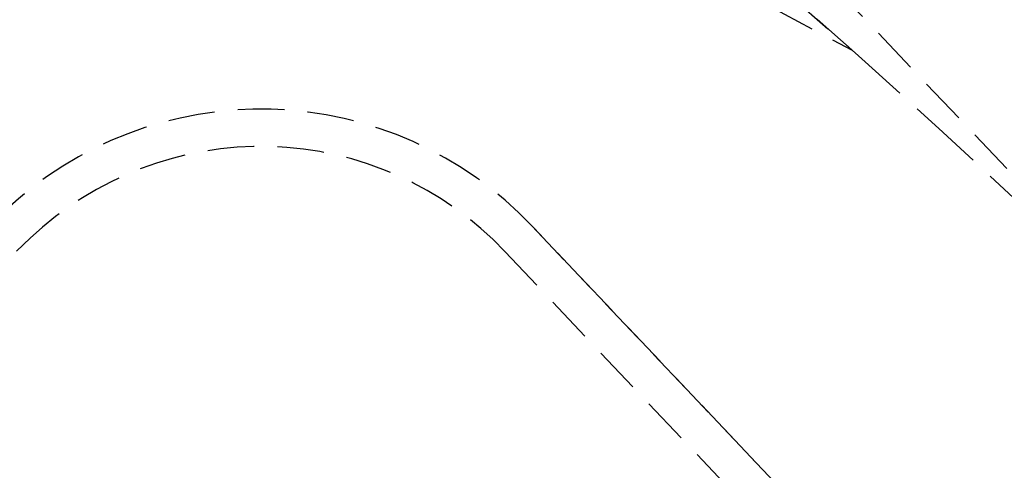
# Model space of a CAD drawing. Header units: metres. Extents: x 104098 to 104607, y 427853 to 428230.
# Tile 133 of 147: x 104280.64 to 104285.92, y 428145.77 to 428148.19. Entities that reach past the tile are written whole.
import ezdxf

# ---------------------------------------------------------------- set-up
doc = ezdxf.new("R2010")
doc.units = ezdxf.units.M
doc.linetypes.add('DASHED2', pattern=[0.375, 0.25, -0.125])

# ---------------------------------------------------------------- blocks, each defined once
blk = doc.blocks.new('school2')
at = {"color": 252, "linetype": 'DASHED2'}
for p, q in [((108013.7598, 456605.8746), (108013.6957, 456635.4068)), ((107990.828, 456618.5761), (108009.678, 456618.5761)), ((107990.828, 456618.5761), (108009.678, 456618.5761)), ((108013.1781, 456617.4605), (108013.5723, 456616.2811)), ((108011.478, 456616.7761), (108011.478, 456597.7761)), ((108011.478, 456616.7761), (108011.478, 456597.7761)), ((108011.678, 456597.5761), (108011.678, 456616.7761)), ((108011.678, 456616.7761), (108011.678, 456597.5761)), ((108011.678, 456616.7761), (108011.678, 456597.5761)), ((108011.678, 456616.7761), (108011.678, 456596.5761)), ((108013.5723, 456616.2811), (108013.5349, 456616.7023)), ((108013.5349, 456616.7023), (108013.5807, 456616.1868)), ((108013.5807, 456616.1868), (108013.6222, 456615.656)), ((108013.6222, 456615.656), (108013.6577, 456615.1103))]:
    blk.add_line(p, q, dxfattribs=at)
for radius in [2, 2, 2, 2, 1.8, 1.8]:
    blk.add_arc((108009.678, 456616.7761), radius, 0, 90, dxfattribs=at)

msp = doc.modelspace()

# ---------------------------------------------------------------- block references
at = {"rotation": 43.40342385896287}
msp.add_blockref('school2', (339564.7791, 22181.4821), dxfattribs=at)

doc.saveas('drawing.dxf')
